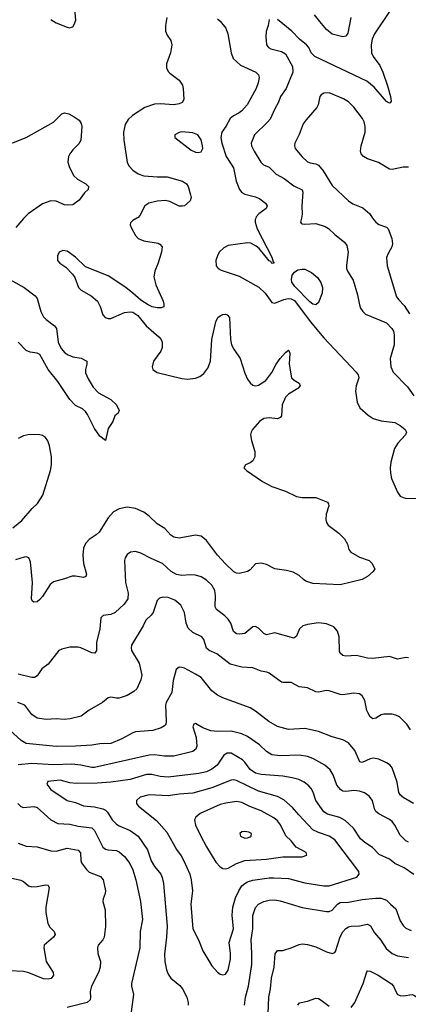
# Model space of a CAD drawing. Header units: inches. Extents: x 990586 to 1117858, y 769490 to 892071.
# Tile 123 of 248: x 1065182 to 1068028, y 824237 to 831454. Entities that reach past the tile are written whole.
import ezdxf

# ---------------------------------------------------------------- set-up
doc = ezdxf.new("R2010")
doc.units = ezdxf.units.IN
doc.header["$MEASUREMENT"] = 0
doc.layers.add('B0862', color=7, linetype='Continuous')
doc.layers.add('B0863', color=7, linetype='Continuous')

msp = doc.modelspace()

# ---------------------------------------------------------------- linework, layer by layer
at = {"layer": 'B0862', "color": 6}
for points, elevation in [([(1066040.7, 830000), (1066010, 829983), (1065994.4, 829965.6), (1065992, 829950), (1065997.7, 829930), (1066030, 829870.9), (1066049.8, 829849.8), (1066090, 829833.2), (1066195.3, 829815.3), (1066209.6, 829809.6), (1066225.1, 829790), (1066221.8, 829750), (1066194.6, 829665.4), (1066171.1, 829610), (1066164.7, 829570), (1066177.9, 829510), (1066232.2, 829390), (1066238.4, 829370), (1066237.5, 829350), (1066218.8, 829341.2), (1066190, 829340.7), (1066152, 829350), (1066123.5, 829363.5), (1066070, 829397.5), (1066011.6, 829450), (1065958.9, 829490), (1065830, 829577.5), (1065663.2, 829643.2), (1065590, 829713), (1065530, 829757.5), (1065498.8, 829761.2), (1065471, 829749), (1065457.8, 829722.2), (1065458.7, 829690), (1065476.8, 829670), (1065519, 829639), (1065568.9, 829588.9), (1065584.6, 829564.6), (1065611.7, 829490), (1065632.5, 829472.5), (1065704.8, 829430), (1065752.5, 829390), (1065772.5, 829352.5), (1065790.7, 829290.7), (1065808.8, 829270), (1065830, 829263.4), (1065850, 829264.9), (1065950, 829307), (1065990, 829313), (1066010, 829309.7), (1066046.6, 829286.6), (1066108.7, 829210), (1066202, 829130), (1066217.4, 829110), (1066225.6, 829090), (1066225.5, 829050), (1066214.9, 829025.1), (1066161.6, 828950), (1066152, 828910), (1066157, 828890), (1066188.1, 828868.1), (1066370, 828822.8), (1066410, 828819.3), (1066470, 828825.4), (1066500.6, 828839.4), (1066530, 828860.7), (1066560.5, 828899.5), (1066579.2, 828950), (1066590.2, 829110), (1066619.6, 829240.4), (1066634, 829270), (1066650, 829284.3), (1066670, 829293.4), (1066690, 829294.7), (1066701.3, 829290), (1066718, 829270), (1066725.4, 829110), (1066734.1, 829070), (1066750, 829038), (1066796.6, 828970), (1066830, 828862.7), (1066850, 828819.3), (1066870, 828792.2), (1066890, 828776.2), (1066910, 828770.6), (1066930, 828776), (1066983.9, 828810), (1067030, 828868.6), (1067060.9, 828930), (1067089.6, 828970.4), (1067130, 829014.4), (1067150, 829032.4), (1067153.7, 829030), (1067160.9, 829010), (1067155.7, 828930), (1067172.4, 828830), (1067191.9, 828811.9), (1067228.1, 828790), (1067236.8, 828770), (1067219.3, 828750), (1067151.8, 828708.2), (1067130, 828686.3), (1067105, 828630), (1067099, 828550), (1067090, 828537.3), (1067070, 828528.1), (1067010, 828535.8), (1066970, 828530.5), (1066938.1, 828510), (1066887.3, 828450), (1066876.6, 828430), (1066873.7, 828410), (1066880.3, 828370), (1066903.1, 828290), (1066905.5, 828250), (1066890, 828221.2), (1066870, 828206.2), (1066834.9, 828190), (1066824.6, 828170), (1066843.1, 828150), (1066959.4, 828070), (1067030, 828031.5), (1067130, 827998.8), (1067210, 827959.8), (1067250, 827951.7), (1067350.7, 827950.7), (1067436.7, 827916.7), (1067444.5, 827904.5), (1067445.2, 827890), (1067427.3, 827830), (1067424.8, 827790), (1067429.6, 827769.6), (1067441.1, 827750), (1067519, 827690), (1067561.5, 827650), (1067582.9, 827610), (1067592.3, 827570), (1067608, 827550), (1067670, 827514.4), (1067741.2, 827490), (1067761.3, 827470), (1067783.7, 827430), (1067770.3, 827410), (1067730, 827371.9), (1067690, 827350.7), (1067529.5, 827310.5), (1067330, 827322.6), (1067278.5, 827338.5), (1067260.2, 827350), (1067230, 827380.2), (1067185, 827405), (1067137.3, 827417.3), (1067050, 827428.5), (1066990, 827459.6), (1066950, 827469.9), (1066910, 827466), (1066870, 827422.8), (1066850, 827409), (1066790, 827394.5), (1066770, 827398), (1066750, 827408.1), (1066690, 827464.8), (1066630.2, 827530), (1066550, 827636.6), (1066510, 827668.2), (1066470, 827676.9), (1066350, 827653.4), (1066310, 827661.3), (1066290, 827674.9), (1066245.7, 827725.7), (1066190, 827759.7), (1066130, 827814.2), (1066090, 827843.8), (1066030, 827870.2), (1065970, 827880.7), (1065910.7, 827869.3), (1065870, 827847.4), (1065830, 827803.4), (1065762.8, 827697.2), (1065742.3, 827677.7), (1065690, 827642.8), (1065664.6, 827615.4), (1065650, 827579.8), (1065643.8, 827530), (1065649.2, 827469.2), (1065672.1, 827390), (1065667, 827373), (1065650, 827365.4), (1065590, 827375.4), (1065565, 827375), (1065510, 827354.7), (1065430, 827334.7), (1065405.8, 827314.2), (1065350, 827225.6), (1065330, 827204.5), (1065310, 827187.7), (1065284.4, 827184.4), (1065273.3, 827193.3), (1065268.5, 827208.5), (1065275.1, 827330), (1065259.9, 827479.9), (1065249.9, 827509.9), (1065230, 827516.9), (1065214.9, 827514.9), (1065150, 827495.7)], 2700), ([(1065212.3, 830000), (1065210, 829997.8), (1065152.9, 829930)], 2600), ([(1066910.7, 830000), (1066906.6, 829990), (1066906.4, 829970), (1066921.8, 829921.8), (1067030, 829713.5), (1067038, 829678), (1067046, 829670), (1067030, 829667.7), (1067021.3, 829681.3), (1067010, 829686.3), (1066936.2, 829776.2), (1066915.1, 829795.1), (1066875.6, 829815.6), (1066850, 829817.8), (1066710, 829798.4), (1066677.3, 829782.7), (1066646.5, 829753.5), (1066632.7, 829730), (1066619.8, 829690), (1066621.6, 829650), (1066635, 829630), (1066657.2, 829617.2), (1066790, 829573.7), (1066933.9, 829493.9), (1066979.8, 829450), (1067030, 829382.2), (1067050, 829377.3), (1067116.4, 829403.6), (1067150, 829409.4), (1067170, 829408), (1067194.5, 829394.5), (1067310, 829241.8), (1067410, 829121), (1067646, 828870), (1067660.4, 828850), (1067665.9, 828830), (1067646.6, 828770), (1067642.2, 828730), (1067654.1, 828650), (1067673.7, 828610), (1067734.3, 828554.3), (1067771.3, 828531.3), (1067830, 828512.8), (1067930, 828500.8), (1067970, 828479.6), (1068005.5, 828450), (1068014.5, 828430), (1068007.6, 828410), (1067952.2, 828350), (1067928.5, 828310), (1067901.5, 828210), (1067896.4, 828170), (1067897.2, 828130), (1067904.9, 828090), (1067949.7, 827989.7), (1067970, 827962), (1067990, 827950.6), (1068007.3, 827947.3), (1068110, 827943.4)], 2800), ([(1067245.5, 830000), (1067238.4, 829970), (1067242.8, 829962.8), (1067250, 829957.8), (1067270, 829955.9), (1067350, 829959.1), (1067418.7, 829938.7), (1067443.7, 829923.7), (1067490, 829878.5), (1067562, 829822), (1067578.3, 829798.3), (1067588.1, 829750), (1067575, 829655), (1067576.2, 829630), (1067582.5, 829610), (1067625.8, 829545.8), (1067656.7, 829436.7), (1067670, 829363.7), (1067679.4, 829339.4), (1067694.9, 829314.9), (1067715.7, 829295.7), (1067870, 829231.2), (1067908.4, 829190), (1067919.4, 829170), (1067924.9, 829144.9), (1067926.2, 829070), (1067896.5, 828970), (1067901.3, 828910), (1067917.9, 828870), (1068021.8, 828761.8), (1068070, 828698)], 2900), ([(1067767.4, 830000), (1067790, 829969), (1067813.4, 829953.4), (1067870, 829934.3), (1067880.2, 829920.2), (1067906.8, 829850), (1067912, 829810), (1067908.5, 829790), (1067880, 829740), (1067869.5, 829710), (1067874.4, 829650), (1067942.9, 829422.9), (1067959.4, 829399.4), (1067999.1, 829359.1), (1068037.3, 829297.3)], 3000), ([(1065070.6, 829570.6), (1065214.1, 829490), (1065295.6, 829430), (1065310.6, 829410), (1065336.1, 829316.1), (1065356.2, 829276.2), (1065375.2, 829255.2), (1065438, 829210), (1065450.9, 829190.9), (1065464.2, 829090), (1065485, 829045), (1065512.8, 829012.8), (1065536.9, 828996.9), (1065570, 828983.7), (1065633.1, 828973.1), (1065674.3, 828950), (1065674.4, 828930), (1065663.3, 828890), (1065664.6, 828864.6), (1065682.4, 828822.4), (1065720.4, 828760.4), (1065758.8, 828718.8), (1065850.1, 828670), (1065890.1, 828630), (1065910, 828588.7), (1065902, 828570), (1065878, 828550), (1065864.4, 828510), (1065830, 828457), (1065810, 828369.4), (1065770, 828401.7), (1065730, 828458.4), (1065679.4, 828559.4), (1065663.1, 828583.1), (1065641.4, 828601.4), (1065590, 828625.5), (1065548, 828670), (1065461.7, 828801.7), (1065390, 828891), (1065330, 828999.4), (1065310, 829008.8), (1065257.9, 829017.9), (1065230, 829028.4), (1065171.2, 829090)], 2600), ([(1065131.8, 827730), (1065196.7, 827783.3), (1065273.1, 827870), (1065312.5, 827907.5), (1065351.9, 827970), (1065407.4, 828150), (1065414.3, 828190), (1065414.9, 828250), (1065400.8, 828330), (1065386.9, 828366.9), (1065370, 828391.5), (1065350, 828405.7), (1065330, 828411.7), (1065254.4, 828414.4), (1065210, 828404.3), (1065170, 828384.1)], 2700), ([(1068030, 826775.8), (1068010, 826779.3), (1067950, 826767.5), (1067890, 826785.4), (1067768.6, 826771.4), (1067730, 826774.7), (1067650, 826792.9), (1067570, 826788.7), (1067550, 826793.6), (1067530.4, 826810), (1067525.2, 826825.2), (1067521.3, 826930), (1067510, 826972.2), (1067482.8, 827002.8), (1067430, 827026.3), (1067370, 827033.7), (1067290, 827020.9), (1067257.1, 827010), (1067231, 826989), (1067210, 826935.5), (1067190, 826920.5), (1067050, 826959.1), (1066990, 826946.2), (1066970, 826954.6), (1066930, 826993.9), (1066910, 827005.8), (1066890, 827003.8), (1066830, 826956), (1066791, 826949), (1066770, 826953.1), (1066748.9, 826970), (1066729.3, 827030), (1066710, 827059.6), (1066684.8, 827084.8), (1066622.3, 827130), (1066614.9, 827150), (1066617.4, 827230), (1066610.7, 827270), (1066588.5, 827308.5), (1066550, 827345.3), (1066510, 827370.4), (1066470, 827381.9), (1066430, 827384.3), (1066370, 827379.6), (1066330, 827386.9), (1066291.9, 827410), (1066228.6, 827468.6), (1066143.7, 827503.7), (1066070, 827544.7), (1066030, 827556.4), (1065993.4, 827550), (1065970, 827533.9), (1065953.9, 827510), (1065949.6, 827490), (1065956.6, 827330), (1065976.4, 827250), (1065973.4, 827210), (1065947.8, 827170), (1065882.1, 827110), (1065850, 827094.2), (1065793.1, 827086.9), (1065775.1, 827070), (1065768.9, 826988.9), (1065745.3, 826890), (1065744.7, 826830), (1065732.4, 826810), (1065710, 826812.5), (1065630, 826850.3), (1065610, 826855.4), (1065550, 826854.8), (1065490, 826841), (1065468.7, 826830), (1065390.2, 826730), (1065343.7, 826696.3), (1065310, 826644.9), (1065290, 826632.1), (1065270, 826633.2), (1065170, 826657.7)], 2800), ([(1068045.3, 826250), (1068017.6, 826290), (1067963.1, 826343.1), (1067936.4, 826356.4), (1067910, 826362.7), (1067850, 826364.1), (1067830, 826358.5), (1067790, 826335.3), (1067769.9, 826330), (1067750, 826343.1), (1067733.5, 826370), (1067725.2, 826390), (1067710, 826463.4), (1067690, 826498.4), (1067670, 826514), (1067630, 826517.6), (1067550, 826506.1), (1067530, 826508.4), (1067450, 826534.6), (1067430, 826536.1), (1067370, 826523.9), (1067350, 826527.5), (1067290, 826556.6), (1067230, 826563.5), (1067170, 826595.3), (1067110, 826594.7), (1067099, 826599), (1067010, 826664.3), (1066991.8, 826671.8), (1066950, 826678.7), (1066890, 826703.6), (1066810, 826708.7), (1066724, 826730), (1066624.8, 826804.8), (1066570, 826831.2), (1066550, 826846.7), (1066529.9, 826910), (1066516.2, 826930), (1066450, 826962.8), (1066415.3, 826995.3), (1066401.4, 827030), (1066390.2, 827110), (1066361.6, 827161.6), (1066319.3, 827199.3), (1066270, 827219.8), (1066230, 827221.4), (1066206.9, 827213.1), (1066190, 827197.1), (1066159.2, 827110), (1066145, 827090), (1066106.8, 827053.2), (1066086.9, 827010), (1066000.1, 826870), (1065997.4, 826850), (1066000.9, 826830), (1066057.5, 826737.5), (1066076.8, 826650), (1066070, 826616.1), (1066038.9, 826550), (1066018.1, 826530), (1065970, 826501.8), (1065910, 826481.7), (1065890, 826480.1), (1065850, 826488.7), (1065830, 826483.8), (1065787.9, 826450), (1065690, 826392.8), (1065631.1, 826348.9), (1065552, 826330), (1065510, 826325), (1065450, 826330.7), (1065376.1, 826323.9), (1065310, 826335.4), (1065270, 826360.4), (1065219.6, 826430), (1065168.9, 826450)], 2900), ([(1068066.7, 825710), (1067992, 825752), (1067970.3, 825770.3), (1067960, 825790), (1067946.1, 825866.1), (1067911.4, 825970), (1067895.3, 825990), (1067870, 826008.1), (1067812.8, 826032.8), (1067770, 826040.4), (1067750, 826036.5), (1067690, 826008.7), (1067674.4, 826014.4), (1067636.6, 826096.6), (1067590, 826152.8), (1067550, 826175.3), (1067470, 826196.5), (1067370, 826236.3), (1067270, 826259.6), (1067150, 826250.2), (1067070, 826273), (1067006.3, 826310), (1066910, 826386), (1066870.4, 826410.4), (1066670, 826482.5), (1066630, 826504.2), (1066590, 826535.2), (1066510, 826631.3), (1066470, 826657.6), (1066390, 826700.5), (1066370, 826706.9), (1066350, 826707.6), (1066328.8, 826691.2), (1066305.5, 826610), (1066297.3, 826522.7), (1066253.9, 826450), (1066250.6, 826430), (1066256, 826310), (1066251.4, 826288.6), (1066242.9, 826277.1), (1066217.4, 826262.6), (1066156.1, 826243.9), (1066030, 826234.3), (1066010, 826227.4), (1065930, 826181.8), (1065850, 826150), (1065770, 826147.5), (1065710, 826136.6), (1065590, 826129), (1065450, 826126.8), (1065230, 826149.1), (1065192.5, 826170), (1065110, 826247.7)], 3000), ([(1068030, 825424.5), (1068010, 825435), (1067970, 825475.9), (1067930.4, 825550.4), (1067910, 825576.1), (1067890, 825591.8), (1067812.2, 825632.2), (1067791.7, 825650), (1067780.9, 825670), (1067765.5, 825730), (1067742, 825762), (1067706.5, 825786.5), (1067670, 825800), (1067630, 825803.4), (1067570, 825796.6), (1067550, 825800.3), (1067533.7, 825810), (1067504.3, 825844.3), (1067478.6, 825918.6), (1067455.2, 825955.2), (1067416.7, 825990), (1067330, 826039.6), (1067290, 826054.1), (1067230, 826063.2), (1067090, 826058.9), (1067030, 826066.4), (1066990, 826089), (1066939.4, 826139.4), (1066850, 826199.1), (1066810, 826220.4), (1066730, 826238.9), (1066630, 826237.1), (1066582.8, 826242.8), (1066522.8, 826262.8), (1066470, 826295.2), (1066458.3, 826290), (1066450.2, 826270), (1066473.9, 826193.9), (1066478.7, 826130), (1066471.7, 826108.3), (1066449.5, 826090.5), (1066310, 826056.2), (1066242.9, 826057.1), (1066170, 826065.8), (1066130, 826064.4), (1065730, 825972.8), (1065710, 825972.2), (1065629, 825989), (1065563.2, 825996.8), (1065430, 825991.7), (1065270, 826002.1), (1065170, 825991.3)], 3100), ([(1068070, 825187.9), (1067997.5, 825237.5), (1067930.2, 825270.2), (1067890, 825300.9), (1067814.3, 825334.3), (1067766.6, 825386.6), (1067710, 825423), (1067677.7, 825450), (1067628.1, 825528.1), (1067565.4, 825585.4), (1067526.9, 825606.9), (1067436.9, 825630), (1067410, 825648.5), (1067350.4, 825730), (1067331.5, 825791.5), (1067318.1, 825818.1), (1067299.6, 825839.6), (1067264.8, 825864.8), (1067225.9, 825885.9), (1067177.6, 825897.6), (1067110, 825908.7), (1066950, 825922), (1066910, 825932), (1066870, 825957.6), (1066832, 826012), (1066814.2, 826030), (1066730, 826076.8), (1066702.6, 826077.4), (1066676.2, 826063.8), (1066627.2, 825990), (1066590, 825959.6), (1066550, 825941.9), (1066494, 825930), (1066270, 825902.1), (1066210, 825906.9), (1066150, 825921.8), (1066110, 825922.3), (1065990, 825885.1), (1065850, 825865.6), (1065750, 825858.5), (1065595.2, 825855.2), (1065550, 825860.8), (1065479.1, 825879.1), (1065389.1, 825870), (1065381.4, 825850), (1065410, 825811.8), (1065530, 825732), (1065590, 825716), (1065650, 825692.7), (1065730, 825684.6), (1065790, 825670.9), (1065810, 825661.3), (1065825.9, 825645.9), (1065859.1, 825590), (1065890, 825558.7), (1065910, 825545.6), (1065991.4, 825511.4), (1066048.5, 825468.5), (1066118.8, 825370), (1066145.1, 825290), (1066170, 825247.4), (1066215.7, 825190), (1066226.4, 825166.4), (1066236.3, 825123.7), (1066262.5, 824810), (1066258.4, 824730), (1066243.8, 824603.8), (1066245.7, 824550), (1066256.8, 824490), (1066270, 824457.1), (1066289.6, 824429.6), (1066354.4, 824374.4), (1066374.9, 824350), (1066405.4, 824290), (1066416.2, 824250), (1066416.1, 824230)], 3200), ([(1065169.4, 825709.4), (1065190, 825687.6), (1065210, 825679.7), (1065286.4, 825686.4), (1065310, 825679.3), (1065410, 825588.4), (1065462.3, 825562.3), (1065550, 825557.7), (1065610, 825542.4), (1065711, 825531), (1065730.2, 825510.2), (1065790.9, 825390), (1065810, 825375.2), (1065826.6, 825370), (1065890, 825363.9), (1065910, 825355.1), (1065950, 825321.2), (1065987.9, 825270), (1066010, 825224), (1066033, 825150), (1066066.2, 824990), (1066081.5, 824858.5), (1066063.2, 824770), (1066061.2, 824650), (1066000.9, 824390), (1066000.9, 824370), (1066014.3, 824310), (1065998.8, 824181.2)], 3100), ([(1065170, 825417.4), (1065230, 825396.4), (1065310, 825392.1), (1065410, 825362.1), (1065450, 825360.6), (1065530, 825382.7), (1065610, 825365.9), (1065626.5, 825346.5), (1065630.3, 825290.3), (1065635.3, 825275.3), (1065670, 825225.5), (1065690, 825206.6), (1065773.7, 825173.7), (1065793.7, 825150), (1065809.4, 825070), (1065808.2, 825050), (1065793.5, 825010), (1065792, 824990), (1065809.1, 824929.1), (1065811.5, 824808.5), (1065800.8, 824730), (1065790, 824709.3), (1065757.5, 824670), (1065751, 824650), (1065755.3, 824610), (1065773.3, 824550), (1065771, 824510), (1065760.1, 824470), (1065707.1, 824370), (1065699, 824330), (1065701.2, 824290), (1065697.1, 824270), (1065676.9, 824250), (1065530, 824212.7)], 3000), ([(1065070, 825173.3), (1065190, 825146.1), (1065210, 825136.7), (1065246.4, 825106.4), (1065270, 825098.2), (1065310, 825099.6), (1065370, 825113.3), (1065391.5, 825111.5), (1065398.1, 825090), (1065372.9, 824950), (1065372.9, 824910), (1065388.8, 824830), (1065403.8, 824803.8), (1065435.1, 824770), (1065441.3, 824750), (1065428.6, 824730), (1065361.1, 824670), (1065358.1, 824650), (1065374.6, 824550), (1065425.9, 824470), (1065428.8, 824450), (1065412.9, 824427.1), (1065390, 824420.7), (1065355, 824425), (1065250, 824467.7), (1065210, 824476.5), (1065110, 824482.5)], 2900), ([(1066828.3, 824230), (1066835.1, 824290), (1066858.7, 824370), (1066882, 824530), (1066883.5, 824610), (1066876.9, 824710), (1066888.5, 824790), (1066890.7, 824889.3), (1066910, 824948), (1066930.3, 824970), (1066969.5, 824990.5), (1067010, 825001.3), (1067050, 825002.7), (1067090, 824995.1), (1067252.1, 824947.9), (1067430, 824918.1), (1067450, 824918.3), (1067470, 824926.8), (1067510, 824970.5), (1067530, 824983.7), (1067590, 824985.3), (1067690, 825004.7), (1067790, 825015.7), (1067830, 825015.2), (1067870, 825000.1), (1067898.2, 824970), (1067937.7, 824937.7), (1067968.8, 824850), (1067990, 824816), (1068010, 824795.2), (1068050, 824777.3)], 3200), ([(1067002.5, 824170), (1067007, 824290), (1067018.1, 824350), (1067025.3, 824430), (1067046.6, 824510), (1067052.4, 824607.6), (1067070, 824631.7), (1067110, 824630.7), (1067170, 824650.1), (1067230, 824676.8), (1067250, 824680.4), (1067290, 824674.6), (1067350, 824657.6), (1067430, 824620.8), (1067470.6, 824609.4), (1067490, 824616.4), (1067496.1, 824623.9), (1067529.3, 824730.7), (1067550, 824768.3), (1067570, 824793.2), (1067590, 824806.1), (1067609.4, 824810.6), (1067670, 824812.8), (1067730, 824823.9), (1067752.6, 824812.6), (1067779.9, 824759.9), (1067827.2, 824707.2), (1067867.5, 824647.5), (1067909.4, 824610), (1067950, 824593.7), (1068030, 824580.2)], 3100), ([(1067610, 824213.8), (1067637.9, 824250), (1067698.2, 824390), (1067724, 824476), (1067730, 824481.5), (1067750, 824480.5), (1067807.6, 824450), (1067906.6, 824386.6), (1067921.3, 824370), (1067936.3, 824330), (1067950.3, 824310.3), (1067970, 824301.9), (1067990, 824300.2), (1068055.8, 824310), (1068070, 824305.3), (1068152.3, 824252.3), (1068171.1, 824230)], 3000), ([(1067220.5, 824230), (1067232.6, 824247.4), (1067290, 824260.8), (1067350, 824281.6), (1067370, 824278.8), (1067390, 824268.6), (1067450, 824224)], 3000)]:
    msp.add_lwpolyline(points, dxfattribs=dict(at, elevation=elevation))
for points, elevation in [([(1067350, 829363.6), (1067330, 829368.4), (1067307.1, 829387.1), (1067198, 829498), (1067175.6, 829530), (1067172.1, 829550), (1067178.4, 829581.6), (1067195.9, 829604.1), (1067220, 829620), (1067250, 829626.5), (1067270, 829624.6), (1067320.5, 829600.5), (1067363.4, 829563.4), (1067386.8, 829526.8), (1067400.5, 829490), (1067398.2, 829450), (1067370, 829381.8)], 2800), ([(1066750, 825881.7), (1066730, 825880.2), (1066590, 825824.9), (1066450, 825785.3), (1066350, 825778.2), (1066270, 825765.6), (1066130, 825772.5), (1066065.2, 825754.8), (1066038, 825730), (1066037.9, 825710), (1066042.8, 825702.8), (1066051.6, 825690), (1066183.9, 825583.9), (1066258.5, 825498.5), (1066330, 825372.9), (1066365.5, 825325.5), (1066384.2, 825290), (1066427.8, 825190), (1066438.5, 825150), (1066447.1, 825070), (1066436.5, 824970), (1066451.3, 824790), (1066492.2, 824710), (1066522.5, 824630), (1066590, 824518.8), (1066630, 824472.5), (1066650, 824459), (1066670, 824453.4), (1066690, 824459.3), (1066710, 824488.6), (1066726.8, 824570), (1066726.8, 824610), (1066717.1, 824690), (1066747.6, 824790), (1066737.2, 824890), (1066743.8, 824950), (1066763.4, 825016.6), (1066786, 825070), (1066810, 825104.7), (1066830, 825123.7), (1066850, 825135), (1066890, 825147.5), (1067010, 825164.7), (1067044.6, 825164.6), (1067150, 825159.1), (1067270, 825128.3), (1067410, 825106.7), (1067450, 825106.1), (1067651.6, 825170), (1067668.8, 825190), (1067665, 825210), (1067490, 825443.3), (1067450, 825468.7), (1067370, 825495.9), (1067330, 825517.1), (1067225.9, 825625.9), (1067180.6, 825680.6), (1067116, 825736), (1067070, 825759.4), (1066930, 825799.6), (1066770, 825877)], 3300), ([(1066770, 825722.8), (1066692.6, 825712.6), (1066650, 825701.4), (1066504.6, 825635.4), (1066471.4, 825610), (1066461.7, 825590), (1066469.6, 825550), (1066508.6, 825470), (1066550, 825390.9), (1066619.4, 825279.4), (1066650, 825244.7), (1066670, 825233.3), (1066690, 825229.8), (1066710, 825234.6), (1066769.6, 825270.4), (1066830, 825290.6), (1066990, 825302.2), (1067110, 825319), (1067250, 825319.3), (1067285.6, 825330), (1067281, 825350), (1067208.1, 825388.1), (1067170, 825435.8), (1067131.5, 825471.5), (1067092.8, 825552.8), (1067070, 825581.7), (1067043.6, 825603.6), (1066950, 825654.3), (1066866.9, 825686.9), (1066810, 825715.7)], 3400), ([(1066830, 825504.3), (1066810, 825500.5), (1066795.6, 825490), (1066800.5, 825470), (1066830, 825455.5), (1066850, 825456.8), (1066870, 825465.1), (1066878.3, 825470), (1066879.4, 825490), (1066859.5, 825499.5)], 3500)]:
    msp.add_lwpolyline(points, close=True, dxfattribs=dict(at, elevation=elevation))
at = {"layer": 'B0863', "color": 6}
for points, elevation in [([(1065410, 831455.2), (1065450, 831430), (1065530, 831398.2), (1065550, 831394.7), (1065561.7, 831398.3), (1065570, 831401.7), (1065581.1, 831418.9), (1065592.4, 831450), (1065585.7, 831530)], 2700), ([(1067890, 831513.2), (1067781.7, 831350), (1067764.9, 831310), (1067756.2, 831270), (1067759.4, 831210), (1067770, 831184.1), (1067818.8, 831118.8), (1067841.8, 831070), (1067876.4, 830970), (1067897.8, 830890), (1067902.7, 830857.3), (1067896.7, 830843.3), (1067890, 830841.6), (1067870, 830853.9), (1067778.4, 830958.4), (1067723.9, 831003.9), (1067342.9, 831182.9), (1067318, 831210), (1067299.7, 831250), (1067282.3, 831270), (1067231.9, 831310), (1067174.5, 831370), (1067070, 831456)], 2900), ([(1067608.4, 831470), (1067584.5, 831355.5), (1067570, 831332.2), (1067550, 831328.4), (1067470, 831347.4), (1067430, 831381), (1067379.8, 831439.8), (1067340.4, 831490)], 2800), ([(1066260.7, 831470), (1066249.8, 831410), (1066250.8, 831370), (1066261.4, 831341.4), (1066290, 831300.3), (1066296.8, 831270), (1066286.8, 831210), (1066257.1, 831130), (1066258.2, 831098.2), (1066271.4, 831071.4), (1066281.3, 831061.3), (1066350.9, 831010), (1066374.2, 830974.2), (1066379.4, 830950), (1066383.4, 830870), (1066372.7, 830847.3), (1066350, 830836.3), (1066310, 830830.2), (1066210, 830836.9), (1066170, 830834.4), (1066098.6, 830810), (1066008.4, 830751.6), (1065977, 830723), (1065954.3, 830685.7), (1065942.2, 830630), (1065944.9, 830570), (1065969.1, 830410), (1065982, 830382), (1066010, 830351.1), (1066050, 830323.6), (1066090, 830308.8), (1066190, 830302.1), (1066263.1, 830303.1), (1066375, 830270), (1066403.8, 830250), (1066416.9, 830230), (1066433.3, 830170), (1066437.2, 830150), (1066430, 830125.7), (1066390.3, 830090), (1066374, 830086), (1066350, 830087.2), (1066281, 830121), (1066250, 830127.5), (1066190, 830124.5), (1066127.3, 830110), (1066099.4, 830090), (1066062.4, 830017.6), (1066050, 830005.2), (1066040.7, 830000)], 2700), ([(1066630, 831459), (1066650, 831442.5), (1066690.8, 831390.8), (1066707, 831350), (1066730.3, 831210), (1066745.4, 831170), (1066799.5, 831119.5), (1066910.9, 831070), (1066930.6, 831050), (1066936.7, 831030), (1066929.2, 830990), (1066914, 830950), (1066849.1, 830830), (1066810, 830785.1), (1066789.7, 830770), (1066748.6, 830750), (1066724.1, 830730), (1066690.8, 830670), (1066661.5, 830630), (1066655.7, 830590), (1066663.1, 830550), (1066695.5, 830450), (1066747.5, 830367.5), (1066766.5, 830270), (1066792.8, 830210), (1066810, 830187.6), (1066830, 830174.9), (1066910, 830155.8), (1066941.7, 830141.7), (1066982.9, 830110), (1066994.4, 830090), (1066987.7, 830070), (1066934, 830030), (1066914.8, 830010), (1066910.7, 830000)], 2800), ([(1067010, 831455.1), (1067002, 831410), (1066988.1, 831368.1), (1066984.6, 831330), (1066990.1, 831270), (1067004.8, 831250), (1067020.9, 831240.9), (1067100.2, 831220.2), (1067130, 831203), (1067179.1, 831110), (1067183.3, 831070), (1067132.9, 830950), (1067093.1, 830890), (1067078.2, 830850), (1067050, 830800.4), (1067015.5, 830724.5), (1066998.2, 830701.8), (1066901.6, 830610), (1066877.6, 830550), (1066879.4, 830530), (1066898.5, 830490), (1066947.4, 830410), (1066967.4, 830390), (1067010, 830372.7), (1067060.8, 830320.8), (1067120.4, 830290), (1067190, 830236.4), (1067250, 830207.1), (1067256.9, 830190), (1067249.5, 830090), (1067252.2, 830027.8), (1067245.5, 830000)], 2900), ([(1068030, 830372.1), (1067990, 830373), (1067910, 830355.9), (1067890, 830359.1), (1067810, 830407.9), (1067730, 830433.6), (1067700.1, 830450), (1067683.8, 830470), (1067677.9, 830490), (1067683.1, 830530), (1067713.1, 830630), (1067713.3, 830670), (1067704.8, 830704.8), (1067692.4, 830730), (1067630, 830813.5), (1067591.3, 830851.3), (1067554.6, 830874.6), (1067450, 830917.9), (1067410, 830914.4), (1067390, 830902.4), (1067380.5, 830890), (1067369, 830830), (1067359.2, 830810), (1067279.6, 830720.4), (1067258.2, 830690), (1067228.8, 830611.2), (1067196.3, 830550), (1067194.2, 830530), (1067200.5, 830510), (1067250, 830449.7), (1067290, 830412.1), (1067310, 830404), (1067350, 830397.7), (1067370, 830386.9), (1067406.1, 830346.1), (1067470, 830239.7), (1067590, 830126.2), (1067623, 830103), (1067694.4, 830074.4), (1067745.6, 830030), (1067767.4, 830000)], 3000), ([(1065030, 830512.9), (1065230.3, 830589.7), (1065430, 830702.2), (1065490, 830763.1), (1065510, 830770.1), (1065542.8, 830762.8), (1065581.7, 830741.7), (1065616.4, 830716.4), (1065633.2, 830693.2), (1065636.9, 830670), (1065629.5, 830570), (1065616, 830544), (1065570, 830500.2), (1065548.4, 830470), (1065539.8, 830450), (1065535, 830410), (1065545.8, 830370), (1065578.7, 830310), (1065605.5, 830285.5), (1065667.4, 830250), (1065685.1, 830230), (1065684.5, 830210), (1065655.8, 830184.2), (1065618.5, 830130), (1065570, 830096.3), (1065530, 830093.7), (1065510, 830097.5), (1065450, 830123.6), (1065410, 830125.9), (1065350, 830103.8), (1065243.3, 830030), (1065212.3, 830000)], 2600)]:
    msp.add_lwpolyline(points, dxfattribs=dict(at, elevation=elevation))
at = {"layer": 'B0863', "color": 6, "elevation": 2800}
msp.add_lwpolyline([(1066370, 830632.2), (1066350, 830627.9), (1066318.8, 830610), (1066317.2, 830590), (1066437.6, 830497.6), (1066470, 830483.4), (1066490, 830480.6), (1066510, 830484.3), (1066522.7, 830510), (1066521.8, 830530), (1066510, 830573.6), (1066486.7, 830610), (1066450, 830623.5)], close=True, dxfattribs=at)

doc.saveas('drawing.dxf')
